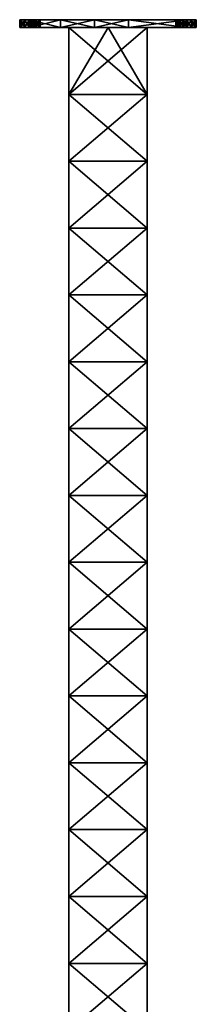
# Model space of a CAD drawing. Extents: x -90 to 358, y -2008 to 4.
# Tile 17 of 17: x -90 to 90, y -1002 to 4. Entities that reach past the tile are written whole.
import ezdxf

# ---------------------------------------------------------------- set-up
doc = ezdxf.new("R2010")
doc.units = 0
doc.header["$LTSCALE"] = 1.46784
for name, color, linetype in [('10', 7, 'CONTINUOUS'), ('11', 7, 'CONTINUOUS'), ('12', 7, 'CONTINUOUS'), ('13', 7, 'CONTINUOUS'), ('14', 7, 'CONTINUOUS'), ('15', 7, 'CONTINUOUS'), ('16', 7, 'CONTINUOUS'), ('17', 7, 'CONTINUOUS'), ('18', 7, 'CONTINUOUS'), ('19', 7, 'CONTINUOUS'), ('2', 7, 'CONTINUOUS'), ('20', 7, 'CONTINUOUS'), ('21', 7, 'CONTINUOUS'), ('22', 7, 'CONTINUOUS'), ('23', 7, 'CONTINUOUS'), ('24', 7, 'CONTINUOUS'), ('3', 7, 'CONTINUOUS'), ('4', 7, 'CONTINUOUS'), ('5', 7, 'CONTINUOUS'), ('6', 7, 'CONTINUOUS'), ('7', 7, 'CONTINUOUS'), ('8', 7, 'CONTINUOUS'), ('9', 7, 'CONTINUOUS')]:
    doc.layers.add(name, color=color, linetype=linetype)

msp = doc.modelspace()

# ---------------------------------------------------------------- linework, layer by layer
at = {"layer": '10', "linetype": 'CONTINUOUS'}
for points in [[(70.1, 4, -78.5), (69, 4, -75), (70.1, -4, -78.5), (70.1, 4, -78.5)], [(69, 4, -75), (69, -4, -75), (70.1, -4, -78.5), (69, 4, -75)], [(73.1, 4, -80.7), (70.1, 4, -78.5), (73.1, -4, -80.7), (73.1, 4, -80.7)], [(70.1, 4, -78.5), (70.1, -4, -78.5), (73.1, -4, -80.7), (70.1, 4, -78.5)], [(76.9, 4, -80.7), (73.1, 4, -80.7), (76.9, -4, -80.7), (76.9, 4, -80.7)], [(73.1, 4, -80.7), (73.1, -4, -80.7), (76.9, -4, -80.7), (73.1, 4, -80.7)], [(79.9, 4, -78.5), (76.9, 4, -80.7), (79.9, -4, -78.5), (79.9, 4, -78.5)], [(76.9, 4, -80.7), (76.9, -4, -80.7), (79.9, -4, -78.5), (76.9, 4, -80.7)], [(81, 4, -75), (79.9, 4, -78.5), (81, -4, -75), (81, 4, -75)], [(79.9, 4, -78.5), (79.9, -4, -78.5), (81, -4, -75), (79.9, 4, -78.5)]]:
    msp.add_3dface(points, dxfattribs=at)
at = {"layer": '11', "linetype": 'CONTINUOUS'}
for points in [[(-81, 4, -75), (-79.9, 4, -71.5), (-81, -4, -75), (-81, 4, -75)], [(-81, -4, -75), (-79.9, 4, -71.5), (-79.9, -4, -71.5), (-81, -4, -75)], [(-79.9, 4, -71.5), (-76.9, 4, -69.3), (-79.9, -4, -71.5), (-79.9, 4, -71.5)], [(-76.9, 4, -69.3), (-76.9, -4, -69.3), (-79.9, -4, -71.5), (-76.9, 4, -69.3)], [(-76.9, 4, -69.3), (-73.1, 4, -69.3), (-76.9, -4, -69.3), (-76.9, 4, -69.3)], [(-73.1, 4, -69.3), (-73.1, -4, -69.3), (-76.9, -4, -69.3), (-73.1, 4, -69.3)], [(-73.1, 4, -69.3), (-70.1, 4, -71.5), (-73.1, -4, -69.3), (-73.1, 4, -69.3)], [(-70.1, 4, -71.5), (-70.1, -4, -71.5), (-73.1, -4, -69.3), (-70.1, 4, -71.5)], [(-70.1, 4, -71.5), (-69, 4, -75), (-70.1, -4, -71.5), (-70.1, 4, -71.5)], [(-69, 4, -75), (-69, -4, -75), (-70.1, -4, -71.5), (-69, 4, -75)]]:
    msp.add_3dface(points, dxfattribs=at)
at = {"layer": '12', "linetype": 'CONTINUOUS'}
for points in [[(-79.9, 4, -78.5), (-81, 4, -75), (-79.9, -4, -78.5), (-79.9, 4, -78.5)], [(-81, 4, -75), (-81, -4, -75), (-79.9, -4, -78.5), (-81, 4, -75)], [(-76.9, 4, -80.7), (-79.9, 4, -78.5), (-76.9, -4, -80.7), (-76.9, 4, -80.7)], [(-79.9, 4, -78.5), (-79.9, -4, -78.5), (-76.9, -4, -80.7), (-79.9, 4, -78.5)], [(-73.1, 4, -80.7), (-76.9, 4, -80.7), (-73.1, -4, -80.7), (-73.1, 4, -80.7)], [(-76.9, 4, -80.7), (-76.9, -4, -80.7), (-73.1, -4, -80.7), (-76.9, 4, -80.7)], [(-70.1, 4, -78.5), (-73.1, 4, -80.7), (-70.1, -4, -78.5), (-70.1, 4, -78.5)], [(-73.1, 4, -80.7), (-73.1, -4, -80.7), (-70.1, -4, -78.5), (-73.1, 4, -80.7)], [(-69, 4, -75), (-70.1, 4, -78.5), (-69, -4, -75), (-69, 4, -75)], [(-70.1, 4, -78.5), (-70.1, -4, -78.5), (-69, -4, -75), (-70.1, 4, -78.5)]]:
    msp.add_3dface(points, dxfattribs=at)
at = {"layer": '13', "linetype": 'CONTINUOUS'}
for points in [[(69, 4, 75), (70.1, 4, 78.5), (69, -4, 75), (69, 4, 75)], [(69, -4, 75), (70.1, 4, 78.5), (70.1, -4, 78.5), (69, -4, 75)], [(70.1, 4, 78.5), (73.1, 4, 80.7), (70.1, -4, 78.5), (70.1, 4, 78.5)], [(73.1, 4, 80.7), (73.1, -4, 80.7), (70.1, -4, 78.5), (73.1, 4, 80.7)], [(73.1, 4, 80.7), (76.9, 4, 80.7), (73.1, -4, 80.7), (73.1, 4, 80.7)], [(76.9, 4, 80.7), (76.9, -4, 80.7), (73.1, -4, 80.7), (76.9, 4, 80.7)], [(76.9, 4, 80.7), (79.9, 4, 78.5), (76.9, -4, 80.7), (76.9, 4, 80.7)], [(79.9, 4, 78.5), (79.9, -4, 78.5), (76.9, -4, 80.7), (79.9, 4, 78.5)], [(79.9, 4, 78.5), (81, 4, 75), (79.9, -4, 78.5), (79.9, 4, 78.5)], [(81, 4, 75), (81, -4, 75), (79.9, -4, 78.5), (81, 4, 75)]]:
    msp.add_3dface(points, dxfattribs=at)
at = {"layer": '14', "linetype": 'CONTINUOUS'}
for points in [[(70.1, 4, 71.5), (69, 4, 75), (70.1, -4, 71.5), (70.1, 4, 71.5)], [(69, 4, 75), (69, -4, 75), (70.1, -4, 71.5), (69, 4, 75)], [(73.1, 4, 69.3), (70.1, 4, 71.5), (73.1, -4, 69.3), (73.1, 4, 69.3)], [(70.1, 4, 71.5), (70.1, -4, 71.5), (73.1, -4, 69.3), (70.1, 4, 71.5)], [(76.9, 4, 69.3), (73.1, 4, 69.3), (76.9, -4, 69.3), (76.9, 4, 69.3)], [(73.1, 4, 69.3), (73.1, -4, 69.3), (76.9, -4, 69.3), (73.1, 4, 69.3)], [(79.9, 4, 71.5), (76.9, 4, 69.3), (79.9, -4, 71.5), (79.9, 4, 71.5)], [(76.9, 4, 69.3), (76.9, -4, 69.3), (79.9, -4, 71.5), (76.9, 4, 69.3)], [(81, 4, 75), (79.9, 4, 71.5), (81, -4, 75), (81, 4, 75)], [(79.9, 4, 71.5), (79.9, -4, 71.5), (81, -4, 75), (79.9, 4, 71.5)]]:
    msp.add_3dface(points, dxfattribs=at)
at = {"layer": '15', "linetype": 'CONTINUOUS'}
for points in [[(-81, 4, 75), (-79.9, 4, 78.5), (-81, -4, 75), (-81, 4, 75)], [(-81, -4, 75), (-79.9, 4, 78.5), (-79.9, -4, 78.5), (-81, -4, 75)], [(-79.9, 4, 78.5), (-76.9, 4, 80.7), (-79.9, -4, 78.5), (-79.9, 4, 78.5)], [(-76.9, 4, 80.7), (-76.9, -4, 80.7), (-79.9, -4, 78.5), (-76.9, 4, 80.7)], [(-76.9, 4, 80.7), (-73.1, 4, 80.7), (-76.9, -4, 80.7), (-76.9, 4, 80.7)], [(-73.1, 4, 80.7), (-73.1, -4, 80.7), (-76.9, -4, 80.7), (-73.1, 4, 80.7)], [(-73.1, 4, 80.7), (-70.1, 4, 78.5), (-73.1, -4, 80.7), (-73.1, 4, 80.7)], [(-70.1, 4, 78.5), (-70.1, -4, 78.5), (-73.1, -4, 80.7), (-70.1, 4, 78.5)], [(-70.1, 4, 78.5), (-69, 4, 75), (-70.1, -4, 78.5), (-70.1, 4, 78.5)], [(-69, 4, 75), (-69, -4, 75), (-70.1, -4, 78.5), (-69, 4, 75)]]:
    msp.add_3dface(points, dxfattribs=at)
at = {"layer": '16', "linetype": 'CONTINUOUS'}
for points in [[(-79.9, 4, 71.5), (-81, 4, 75), (-79.9, -4, 71.5), (-79.9, 4, 71.5)], [(-81, 4, 75), (-81, -4, 75), (-79.9, -4, 71.5), (-81, 4, 75)], [(-76.9, 4, 69.3), (-79.9, 4, 71.5), (-76.9, -4, 69.3), (-76.9, 4, 69.3)], [(-79.9, 4, 71.5), (-79.9, -4, 71.5), (-76.9, -4, 69.3), (-79.9, 4, 71.5)], [(-73.1, 4, 69.3), (-76.9, 4, 69.3), (-73.1, -4, 69.3), (-73.1, 4, 69.3)], [(-76.9, 4, 69.3), (-76.9, -4, 69.3), (-73.1, -4, 69.3), (-76.9, 4, 69.3)], [(-70.1, 4, 71.5), (-73.1, 4, 69.3), (-70.1, -4, 71.5), (-70.1, 4, 71.5)], [(-73.1, 4, 69.3), (-73.1, -4, 69.3), (-70.1, -4, 71.5), (-73.1, 4, 69.3)], [(-69, 4, 75), (-70.1, 4, 71.5), (-69, -4, 75), (-69, 4, 75)], [(-70.1, 4, 71.5), (-70.1, -4, 71.5), (-69, -4, 75), (-70.1, 4, 71.5)]]:
    msp.add_3dface(points, dxfattribs=at)
at = {"layer": '17', "linetype": 'CONTINUOUS'}
for points in [[(-48.5, 4, 90), (-80, 4, 90), (-48.5, -4, 90), (-48.5, 4, 90)], [(-80, 4, 90), (-80, -4, 90), (-48.5, -4, 90), (-80, 4, 90)], [(-13.9, 4, 90), (-48.5, 4, 90), (-13.9, -4, 90), (-13.9, 4, 90)], [(-48.5, 4, 90), (-48.5, -4, 90), (-13.9, -4, 90), (-48.5, 4, 90)], [(20.8, 4, 90), (-13.9, 4, 90), (20.8, -4, 90), (20.8, 4, 90)], [(20.8, -4, 90), (-13.9, 4, 90), (-13.9, -4, 90), (20.8, -4, 90)], [(80, 4, 90), (20.8, 4, 90), (80, -4, 90), (80, 4, 90)], [(20.8, 4, 90), (20.8, -4, 90), (80, -4, 90), (20.8, 4, 90)]]:
    msp.add_3dface(points, dxfattribs=at)
at = {"layer": '18', "linetype": 'CONTINUOUS'}
for points in [[(-90, 4, 80), (-90, 4, 26.7), (-90, -4, 80), (-90, 4, 80)], [(-90, 4, 26.7), (-90, 4, -26.7), (-90, -4, 26.7), (-90, 4, 26.7)], [(-90, 4, 26.7), (-90, -4, 26.7), (-90, -4, 80), (-90, 4, 26.7)], [(-90, 4, -26.7), (-90, 4, -80), (-90, -4, -26.7), (-90, 4, -26.7)], [(-90, 4, -26.7), (-90, -4, -26.7), (-90, -4, 26.7), (-90, 4, -26.7)], [(-90, 4, -80), (-90, -4, -80), (-90, -4, -26.7), (-90, 4, -80)]]:
    msp.add_3dface(points, dxfattribs=at)
at = {"layer": '19', "linetype": 'CONTINUOUS'}
for points in [[(-80, 4, -90), (-48.5, 4, -90), (-80, -4, -90), (-80, 4, -90)], [(-80, -4, -90), (-48.5, 4, -90), (-48.5, -4, -90), (-80, -4, -90)], [(-48.5, 4, -90), (-13.9, 4, -90), (-48.5, -4, -90), (-48.5, 4, -90)], [(-48.5, -4, -90), (-13.9, 4, -90), (-13.9, -4, -90), (-48.5, -4, -90)], [(-13.9, 4, -90), (20.8, 4, -90), (-13.9, -4, -90), (-13.9, 4, -90)], [(20.8, 4, -90), (20.8, -4, -90), (-13.9, -4, -90), (20.8, 4, -90)], [(20.8, 4, -90), (80, 4, -90), (20.8, -4, -90), (20.8, 4, -90)], [(80, 4, -90), (80, -4, -90), (20.8, -4, -90), (80, 4, -90)]]:
    msp.add_3dface(points, dxfattribs=at)
at = {"layer": '2', "linetype": 'CONTINUOUS'}
for points in [[(-40, -4, -20), (-40, -4, 20), (0, -4, 20), (-40, -4, -20)], [(0, -4, -20), (-40, -4, -20), (0, -4, 20), (0, -4, -20)], [(40, -4, -20), (0, -4, -20), (40, -4, 20), (40, -4, -20)], [(40, -4, 20), (0, -4, -20), (0, -4, 20), (40, -4, 20)]]:
    msp.add_3dface(points, dxfattribs=at)
at = {"layer": '20', "linetype": 'CONTINUOUS'}
for points in [[(90, 4, -80), (90, 4, -26.7), (90, -4, -80), (90, 4, -80)], [(90, 4, -26.7), (90, 4, 26.7), (90, -4, -26.7), (90, 4, -26.7)], [(90, 4, -26.7), (90, -4, -26.7), (90, -4, -80), (90, 4, -26.7)], [(90, 4, 26.7), (90, 4, 80), (90, -4, 26.7), (90, 4, 26.7)], [(90, 4, 26.7), (90, -4, 26.7), (90, -4, -26.7), (90, 4, 26.7)], [(90, 4, 80), (90, -4, 80), (90, -4, 26.7), (90, 4, 80)]]:
    msp.add_3dface(points, dxfattribs=at)
at = {"layer": '21', "linetype": 'CONTINUOUS'}
for points in [[(80, 4, -90), (85, 4, -88.7), (80, -4, -90), (80, 4, -90)], [(80, -4, -90), (85, 4, -88.7), (85, -4, -88.7), (80, -4, -90)], [(85, 4, -88.7), (88.7, 4, -85), (85, -4, -88.7), (85, 4, -88.7)], [(88.7, 4, -85), (88.7, -4, -85), (85, -4, -88.7), (88.7, 4, -85)], [(88.7, 4, -85), (90, 4, -80), (88.7, -4, -85), (88.7, 4, -85)], [(90, 4, -80), (90, -4, -80), (88.7, -4, -85), (90, 4, -80)]]:
    msp.add_3dface(points, dxfattribs=at)
at = {"layer": '22', "linetype": 'CONTINUOUS'}
for points in [[(-90, 4, -80), (-88.7, 4, -85), (-90, -4, -80), (-90, 4, -80)], [(-88.7, 4, -85), (-88.7, -4, -85), (-90, -4, -80), (-88.7, 4, -85)], [(-88.7, 4, -85), (-85, 4, -88.7), (-88.7, -4, -85), (-88.7, 4, -85)], [(-85, 4, -88.7), (-85, -4, -88.7), (-88.7, -4, -85), (-85, 4, -88.7)], [(-85, 4, -88.7), (-80, 4, -90), (-85, -4, -88.7), (-85, 4, -88.7)], [(-80, 4, -90), (-80, -4, -90), (-85, -4, -88.7), (-80, 4, -90)]]:
    msp.add_3dface(points, dxfattribs=at)
at = {"layer": '23', "linetype": 'CONTINUOUS'}
for points in [[(85, 4, 88.7), (80, 4, 90), (85, -4, 88.7), (85, 4, 88.7)], [(80, 4, 90), (80, -4, 90), (85, -4, 88.7), (80, 4, 90)], [(88.7, 4, 85), (85, 4, 88.7), (88.7, -4, 85), (88.7, 4, 85)], [(85, 4, 88.7), (85, -4, 88.7), (88.7, -4, 85), (85, 4, 88.7)], [(90, 4, 80), (88.7, 4, 85), (90, -4, 80), (90, 4, 80)], [(88.7, 4, 85), (88.7, -4, 85), (90, -4, 80), (88.7, 4, 85)]]:
    msp.add_3dface(points, dxfattribs=at)
at = {"layer": '24', "linetype": 'CONTINUOUS'}
for points in [[(-88.7, 4, 85), (-90, 4, 80), (-88.7, -4, 85), (-88.7, 4, 85)], [(-90, 4, 80), (-90, -4, 80), (-88.7, -4, 85), (-90, 4, 80)], [(-85, 4, 88.7), (-88.7, 4, 85), (-85, -4, 88.7), (-85, 4, 88.7)], [(-88.7, 4, 85), (-88.7, -4, 85), (-85, -4, 88.7), (-88.7, 4, 85)], [(-80, 4, 90), (-85, 4, 88.7), (-80, -4, 90), (-80, 4, 90)], [(-85, 4, 88.7), (-85, -4, 88.7), (-80, -4, 90), (-85, 4, 88.7)]]:
    msp.add_3dface(points, dxfattribs=at)
at = {"layer": '3', "linetype": 'CONTINUOUS'}
for points in [[(-40, -4, 20), (-40, -4, -20), (-40, -72.3, -20), (-40, -4, 20)], [(-40, -4, 20), (-40, -72.3, -20), (-40, -72.3, 20), (-40, -4, 20)], [(-40, -72.3, -20), (-40, -140.6, -20), (-40, -72.3, 20), (-40, -72.3, -20)], [(-40, -72.3, 20), (-40, -140.6, -20), (-40, -140.6, 20), (-40, -72.3, 20)], [(-40, -140.6, -20), (-40, -208.8, -20), (-40, -140.6, 20), (-40, -140.6, -20)], [(-40, -140.6, 20), (-40, -208.8, -20), (-40, -208.8, 20), (-40, -140.6, 20)], [(-40, -208.8, -20), (-40, -277.1, -20), (-40, -208.8, 20), (-40, -208.8, -20)], [(-40, -208.8, 20), (-40, -277.1, -20), (-40, -277.1, 20), (-40, -208.8, 20)], [(-40, -277.1, -20), (-40, -345.4, -20), (-40, -277.1, 20), (-40, -277.1, -20)], [(-40, -277.1, 20), (-40, -345.4, -20), (-40, -345.4, 20), (-40, -277.1, 20)], [(-40, -345.4, -20), (-40, -413.7, -20), (-40, -345.4, 20), (-40, -345.4, -20)], [(-40, -345.4, 20), (-40, -413.7, -20), (-40, -413.7, 20), (-40, -345.4, 20)], [(-40, -413.7, -20), (-40, -481.9, -20), (-40, -413.7, 20), (-40, -413.7, -20)], [(-40, -413.7, 20), (-40, -481.9, -20), (-40, -481.9, 20), (-40, -413.7, 20)], [(-40, -481.9, -20), (-40, -550.2, -20), (-40, -481.9, 20), (-40, -481.9, -20)], [(-40, -481.9, 20), (-40, -550.2, -20), (-40, -550.2, 20), (-40, -481.9, 20)], [(-40, -550.2, -20), (-40, -618.5, -20), (-40, -550.2, 20), (-40, -550.2, -20)], [(-40, -550.2, 20), (-40, -618.5, -20), (-40, -618.5, 20), (-40, -550.2, 20)], [(-40, -618.5, -20), (-40, -686.8, -20), (-40, -618.5, 20), (-40, -618.5, -20)], [(-40, -618.5, 20), (-40, -686.8, -20), (-40, -686.8, 20), (-40, -618.5, 20)], [(-40, -686.8, -20), (-40, -755, -20), (-40, -686.8, 20), (-40, -686.8, -20)], [(-40, -686.8, 20), (-40, -755, -20), (-40, -755, 20), (-40, -686.8, 20)], [(-40, -755, -20), (-40, -823.3, -20), (-40, -755, 20), (-40, -755, -20)], [(-40, -755, 20), (-40, -823.3, -20), (-40, -823.3, 20), (-40, -755, 20)], [(-40, -823.3, -20), (-40, -891.6, -20), (-40, -823.3, 20), (-40, -823.3, -20)], [(-40, -823.3, 20), (-40, -891.6, -20), (-40, -891.6, 20), (-40, -823.3, 20)], [(-40, -891.6, -20), (-40, -959.9, -20), (-40, -891.6, 20), (-40, -891.6, -20)], [(-40, -891.6, 20), (-40, -959.9, -20), (-40, -959.9, 20), (-40, -891.6, 20)], [(-40, -959.9, -20), (-40, -1028.1, -20), (-40, -959.9, 20), (-40, -959.9, -20)], [(-40, -959.9, 20), (-40, -1028.1, -20), (-40, -1028.1, 20), (-40, -959.9, 20)]]:
    msp.add_3dface(points, dxfattribs=at)
at = {"layer": '4', "linetype": 'CONTINUOUS'}
for points in [[(-40, -4, -20), (0, -4, -20), (40, -72.3, -20), (-40, -4, -20)], [(-40, -72.3, -20), (-40, -4, -20), (40, -72.3, -20), (-40, -72.3, -20)], [(0, -4, -20), (40, -4, -20), (40, -72.3, -20), (0, -4, -20)], [(-40, -140.6, -20), (-40, -72.3, -20), (40, -140.6, -20), (-40, -140.6, -20)], [(40, -140.6, -20), (-40, -72.3, -20), (40, -72.3, -20), (40, -140.6, -20)], [(-40, -208.8, -20), (-40, -140.6, -20), (40, -208.8, -20), (-40, -208.8, -20)], [(40, -208.8, -20), (-40, -140.6, -20), (40, -140.6, -20), (40, -208.8, -20)], [(-40, -277.1, -20), (-40, -208.8, -20), (40, -277.1, -20), (-40, -277.1, -20)], [(40, -277.1, -20), (-40, -208.8, -20), (40, -208.8, -20), (40, -277.1, -20)], [(-40, -345.4, -20), (-40, -277.1, -20), (40, -345.4, -20), (-40, -345.4, -20)], [(40, -345.4, -20), (-40, -277.1, -20), (40, -277.1, -20), (40, -345.4, -20)], [(-40, -413.7, -20), (-40, -345.4, -20), (40, -413.7, -20), (-40, -413.7, -20)], [(40, -413.7, -20), (-40, -345.4, -20), (40, -345.4, -20), (40, -413.7, -20)], [(-40, -481.9, -20), (-40, -413.7, -20), (40, -481.9, -20), (-40, -481.9, -20)], [(40, -481.9, -20), (-40, -413.7, -20), (40, -413.7, -20), (40, -481.9, -20)], [(-40, -550.2, -20), (-40, -481.9, -20), (40, -550.2, -20), (-40, -550.2, -20)], [(40, -550.2, -20), (-40, -481.9, -20), (40, -481.9, -20), (40, -550.2, -20)], [(-40, -618.5, -20), (-40, -550.2, -20), (40, -618.5, -20), (-40, -618.5, -20)], [(40, -618.5, -20), (-40, -550.2, -20), (40, -550.2, -20), (40, -618.5, -20)], [(-40, -686.8, -20), (-40, -618.5, -20), (40, -686.8, -20), (-40, -686.8, -20)], [(40, -686.8, -20), (-40, -618.5, -20), (40, -618.5, -20), (40, -686.8, -20)], [(-40, -755, -20), (-40, -686.8, -20), (40, -755, -20), (-40, -755, -20)], [(40, -755, -20), (-40, -686.8, -20), (40, -686.8, -20), (40, -755, -20)], [(-40, -823.3, -20), (-40, -755, -20), (40, -823.3, -20), (-40, -823.3, -20)], [(40, -823.3, -20), (-40, -755, -20), (40, -755, -20), (40, -823.3, -20)], [(-40, -891.6, -20), (-40, -823.3, -20), (40, -891.6, -20), (-40, -891.6, -20)], [(40, -891.6, -20), (-40, -823.3, -20), (40, -823.3, -20), (40, -891.6, -20)], [(-40, -959.9, -20), (-40, -891.6, -20), (40, -959.9, -20), (-40, -959.9, -20)], [(40, -959.9, -20), (-40, -891.6, -20), (40, -891.6, -20), (40, -959.9, -20)], [(-40, -1028.1, -20), (-40, -959.9, -20), (40, -1028.1, -20), (-40, -1028.1, -20)], [(40, -1028.1, -20), (-40, -959.9, -20), (40, -959.9, -20), (40, -1028.1, -20)]]:
    msp.add_3dface(points, dxfattribs=at)
at = {"layer": '5', "linetype": 'CONTINUOUS'}
for points in [[(40, -4, -20), (40, -4, 20), (40, -72.3, 20), (40, -4, -20)], [(40, -72.3, -20), (40, -4, -20), (40, -72.3, 20), (40, -72.3, -20)], [(40, -140.6, -20), (40, -72.3, -20), (40, -140.6, 20), (40, -140.6, -20)], [(40, -140.6, 20), (40, -72.3, -20), (40, -72.3, 20), (40, -140.6, 20)], [(40, -208.8, -20), (40, -140.6, -20), (40, -208.8, 20), (40, -208.8, -20)], [(40, -208.8, 20), (40, -140.6, -20), (40, -140.6, 20), (40, -208.8, 20)], [(40, -277.1, -20), (40, -208.8, -20), (40, -277.1, 20), (40, -277.1, -20)], [(40, -277.1, 20), (40, -208.8, -20), (40, -208.8, 20), (40, -277.1, 20)], [(40, -345.4, -20), (40, -277.1, -20), (40, -345.4, 20), (40, -345.4, -20)], [(40, -345.4, 20), (40, -277.1, -20), (40, -277.1, 20), (40, -345.4, 20)], [(40, -413.7, -20), (40, -345.4, -20), (40, -413.7, 20), (40, -413.7, -20)], [(40, -413.7, 20), (40, -345.4, -20), (40, -345.4, 20), (40, -413.7, 20)], [(40, -481.9, -20), (40, -413.7, -20), (40, -481.9, 20), (40, -481.9, -20)], [(40, -481.9, 20), (40, -413.7, -20), (40, -413.7, 20), (40, -481.9, 20)], [(40, -550.2, -20), (40, -481.9, -20), (40, -550.2, 20), (40, -550.2, -20)], [(40, -550.2, 20), (40, -481.9, -20), (40, -481.9, 20), (40, -550.2, 20)], [(40, -618.5, -20), (40, -550.2, -20), (40, -618.5, 20), (40, -618.5, -20)], [(40, -618.5, 20), (40, -550.2, -20), (40, -550.2, 20), (40, -618.5, 20)], [(40, -686.8, -20), (40, -618.5, -20), (40, -686.8, 20), (40, -686.8, -20)], [(40, -686.8, 20), (40, -618.5, -20), (40, -618.5, 20), (40, -686.8, 20)], [(40, -755, -20), (40, -686.8, -20), (40, -755, 20), (40, -755, -20)], [(40, -755, 20), (40, -686.8, -20), (40, -686.8, 20), (40, -755, 20)], [(40, -823.3, -20), (40, -755, -20), (40, -823.3, 20), (40, -823.3, -20)], [(40, -823.3, 20), (40, -755, -20), (40, -755, 20), (40, -823.3, 20)], [(40, -891.6, -20), (40, -823.3, -20), (40, -891.6, 20), (40, -891.6, -20)], [(40, -891.6, 20), (40, -823.3, -20), (40, -823.3, 20), (40, -891.6, 20)], [(40, -959.9, -20), (40, -891.6, -20), (40, -959.9, 20), (40, -959.9, -20)], [(40, -959.9, 20), (40, -891.6, -20), (40, -891.6, 20), (40, -959.9, 20)], [(40, -1028.1, -20), (40, -959.9, -20), (40, -1028.1, 20), (40, -1028.1, -20)], [(40, -1028.1, 20), (40, -959.9, -20), (40, -959.9, 20), (40, -1028.1, 20)]]:
    msp.add_3dface(points, dxfattribs=at)
at = {"layer": '6', "linetype": 'CONTINUOUS'}
for points in [[(0, -4, 20), (-40, -4, 20), (-40, -72.3, 20), (0, -4, 20)], [(40, -4, 20), (0, -4, 20), (-40, -72.3, 20), (40, -4, 20)], [(40, -4, 20), (-40, -72.3, 20), (40, -72.3, 20), (40, -4, 20)], [(-40, -72.3, 20), (-40, -140.6, 20), (40, -72.3, 20), (-40, -72.3, 20)], [(-40, -140.6, 20), (40, -140.6, 20), (40, -72.3, 20), (-40, -140.6, 20)], [(-40, -140.6, 20), (-40, -208.8, 20), (40, -140.6, 20), (-40, -140.6, 20)], [(-40, -208.8, 20), (40, -208.8, 20), (40, -140.6, 20), (-40, -208.8, 20)], [(-40, -208.8, 20), (-40, -277.1, 20), (40, -208.8, 20), (-40, -208.8, 20)], [(-40, -277.1, 20), (40, -277.1, 20), (40, -208.8, 20), (-40, -277.1, 20)], [(-40, -277.1, 20), (-40, -345.4, 20), (40, -277.1, 20), (-40, -277.1, 20)], [(-40, -345.4, 20), (40, -345.4, 20), (40, -277.1, 20), (-40, -345.4, 20)], [(-40, -345.4, 20), (-40, -413.7, 20), (40, -345.4, 20), (-40, -345.4, 20)], [(-40, -413.7, 20), (40, -413.7, 20), (40, -345.4, 20), (-40, -413.7, 20)], [(-40, -413.7, 20), (-40, -481.9, 20), (40, -413.7, 20), (-40, -413.7, 20)], [(-40, -481.9, 20), (40, -481.9, 20), (40, -413.7, 20), (-40, -481.9, 20)], [(-40, -481.9, 20), (-40, -550.2, 20), (40, -481.9, 20), (-40, -481.9, 20)], [(-40, -550.2, 20), (40, -550.2, 20), (40, -481.9, 20), (-40, -550.2, 20)], [(-40, -550.2, 20), (-40, -618.5, 20), (40, -550.2, 20), (-40, -550.2, 20)], [(-40, -618.5, 20), (40, -618.5, 20), (40, -550.2, 20), (-40, -618.5, 20)], [(-40, -618.5, 20), (-40, -686.8, 20), (40, -618.5, 20), (-40, -618.5, 20)], [(-40, -686.8, 20), (40, -686.8, 20), (40, -618.5, 20), (-40, -686.8, 20)], [(-40, -686.8, 20), (-40, -755, 20), (40, -686.8, 20), (-40, -686.8, 20)], [(-40, -755, 20), (40, -755, 20), (40, -686.8, 20), (-40, -755, 20)], [(-40, -755, 20), (-40, -823.3, 20), (40, -755, 20), (-40, -755, 20)], [(-40, -823.3, 20), (40, -823.3, 20), (40, -755, 20), (-40, -823.3, 20)], [(-40, -823.3, 20), (-40, -891.6, 20), (40, -823.3, 20), (-40, -823.3, 20)], [(-40, -891.6, 20), (40, -891.6, 20), (40, -823.3, 20), (-40, -891.6, 20)], [(-40, -891.6, 20), (-40, -959.9, 20), (40, -891.6, 20), (-40, -891.6, 20)], [(-40, -959.9, 20), (40, -959.9, 20), (40, -891.6, 20), (-40, -959.9, 20)], [(-40, -959.9, 20), (-40, -1028.1, 20), (40, -959.9, 20), (-40, -959.9, 20)], [(-40, -1028.1, 20), (40, -1028.1, 20), (40, -959.9, 20), (-40, -1028.1, 20)]]:
    msp.add_3dface(points, dxfattribs=at)
at = {"layer": '7', "linetype": 'CONTINUOUS'}
for points in [[(-79.9, 4, -71.5), (-81, 4, -75), (-90, 4, -26.7), (-79.9, 4, -71.5)], [(-81, 4, -75), (-79.9, 4, -78.5), (-90, 4, -80), (-81, 4, -75)], [(-90, 4, -26.7), (-81, 4, -75), (-90, 4, -80), (-90, 4, -26.7)], [(-76.9, 4, -69.3), (-79.9, 4, -71.5), (-90, 4, -26.7), (-76.9, 4, -69.3)], [(-73.1, 4, -69.3), (-76.9, 4, -69.3), (-90, 4, -26.7), (-73.1, 4, -69.3)], [(-48.5, 4, -30), (-73.1, 4, -69.3), (-90, 4, -26.7), (-48.5, 4, -30)], [(-79.9, 4, -78.5), (-76.9, 4, -80.7), (-90, 4, -80), (-79.9, 4, -78.5)], [(-90, 4, -80), (-76.9, 4, -80.7), (-88.7, 4, -85), (-90, 4, -80)], [(-79.9, 4, 78.5), (-81, 4, 75), (-90, 4, 80), (-79.9, 4, 78.5)], [(-81, 4, 75), (-79.9, 4, 71.5), (-90, 4, 80), (-81, 4, 75)], [(-76.9, 4, 80.7), (-79.9, 4, 78.5), (-90, 4, 80), (-76.9, 4, 80.7)], [(-88.7, 4, 85), (-76.9, 4, 80.7), (-90, 4, 80), (-88.7, 4, 85)], [(-79.9, 4, 71.5), (-48.5, 4, 30), (-90, 4, 80), (-79.9, 4, 71.5)], [(-48.5, 4, 30), (-48.5, 4, -30), (-90, 4, 26.7), (-48.5, 4, 30)], [(-90, 4, 80), (-48.5, 4, 30), (-90, 4, 26.7), (-90, 4, 80)], [(-90, 4, 26.7), (-48.5, 4, -30), (-90, 4, -26.7), (-90, 4, 26.7)], [(-76.9, 4, -80.7), (-48.5, 4, -90), (-88.7, 4, -85), (-76.9, 4, -80.7)], [(-73.1, 4, 80.7), (-76.9, 4, 80.7), (-88.7, 4, 85), (-73.1, 4, 80.7)], [(-85, 4, 88.7), (-73.1, 4, 80.7), (-88.7, 4, 85), (-85, 4, 88.7)], [(-88.7, 4, -85), (-48.5, 4, -90), (-85, 4, -88.7), (-88.7, 4, -85)], [(-80, 4, 90), (-73.1, 4, 80.7), (-85, 4, 88.7), (-80, 4, 90)], [(-85, 4, -88.7), (-48.5, 4, -90), (-80, 4, -90), (-85, 4, -88.7)], [(-70.1, 4, 78.5), (-73.1, 4, 80.7), (-80, 4, 90), (-70.1, 4, 78.5)], [(-48.5, 4, 90), (-70.1, 4, 78.5), (-80, 4, 90), (-48.5, 4, 90)], [(-79.9, 4, 71.5), (-76.9, 4, 69.3), (-48.5, 4, 30), (-79.9, 4, 71.5)], [(-76.9, 4, -80.7), (-73.1, 4, -80.7), (-48.5, 4, -90), (-76.9, 4, -80.7)], [(-76.9, 4, 69.3), (-73.1, 4, 69.3), (-48.5, 4, 30), (-76.9, 4, 69.3)], [(-70.1, 4, -71.5), (-73.1, 4, -69.3), (-48.5, 4, -30), (-70.1, 4, -71.5)], [(-73.1, 4, -80.7), (-70.1, 4, -78.5), (-48.5, 4, -90), (-73.1, 4, -80.7)], [(-73.1, 4, 69.3), (-70.1, 4, 71.5), (-48.5, 4, 30), (-73.1, 4, 69.3)], [(-69, 4, -75), (-70.1, 4, -71.5), (-48.5, 4, -90), (-69, 4, -75)], [(-70.1, 4, -71.5), (-48.5, 4, -30), (-48.5, 4, -90), (-70.1, 4, -71.5)], [(-70.1, 4, -78.5), (-69, 4, -75), (-48.5, 4, -90), (-70.1, 4, -78.5)], [(-69, 4, 75), (-70.1, 4, 78.5), (-48.5, 4, 30), (-69, 4, 75)], [(-70.1, 4, 78.5), (-48.5, 4, 90), (-48.5, 4, 30), (-70.1, 4, 78.5)], [(-70.1, 4, 71.5), (-69, 4, 75), (-48.5, 4, 30), (-70.1, 4, 71.5)], [(20.8, 4, 30), (20.8, 4, -30), (-48.5, 4, 30), (20.8, 4, 30)], [(-13.9, 4, 90), (20.8, 4, 30), (-48.5, 4, 90), (-13.9, 4, 90)], [(-48.5, 4, 90), (20.8, 4, 30), (-48.5, 4, 30), (-48.5, 4, 90)], [(20.8, 4, -30), (20.8, 4, -90), (-48.5, 4, -30), (20.8, 4, -30)], [(-48.5, 4, 30), (20.8, 4, -30), (-48.5, 4, -30), (-48.5, 4, 30)], [(-48.5, 4, -30), (20.8, 4, -90), (-13.9, 4, -90), (-48.5, 4, -30)], [(-48.5, 4, -90), (-48.5, 4, -30), (-13.9, 4, -90), (-48.5, 4, -90)], [(20.8, 4, 90), (20.8, 4, 30), (-13.9, 4, 90), (20.8, 4, 90)], [(70.1, 4, -71.5), (69, 4, -75), (20.8, 4, -30), (70.1, 4, -71.5)], [(69, 4, -75), (70.1, 4, -78.5), (20.8, 4, -30), (69, 4, -75)], [(73.1, 4, -69.3), (70.1, 4, -71.5), (20.8, 4, -30), (73.1, 4, -69.3)], [(76.9, 4, -69.3), (73.1, 4, -69.3), (20.8, 4, -30), (76.9, 4, -69.3)], [(90, 4, -26.7), (76.9, 4, -69.3), (20.8, 4, -30), (90, 4, -26.7)], [(20.8, 4, -30), (70.1, 4, -78.5), (80, 4, -90), (20.8, 4, -30)], [(70.1, 4, 78.5), (69, 4, 75), (20.8, 4, 90), (70.1, 4, 78.5)], [(69, 4, 75), (70.1, 4, 71.5), (20.8, 4, 90), (69, 4, 75)], [(73.1, 4, 80.7), (70.1, 4, 78.5), (20.8, 4, 90), (73.1, 4, 80.7)], [(76.9, 4, 80.7), (73.1, 4, 80.7), (20.8, 4, 90), (76.9, 4, 80.7)], [(88.7, 4, 85), (76.9, 4, 80.7), (20.8, 4, 90), (88.7, 4, 85)], [(70.1, 4, 71.5), (73.1, 4, 69.3), (20.8, 4, 90), (70.1, 4, 71.5)], [(73.1, 4, 69.3), (90, 4, 26.7), (20.8, 4, 30), (73.1, 4, 69.3)], [(20.8, 4, 90), (73.1, 4, 69.3), (20.8, 4, 30), (20.8, 4, 90)], [(90, 4, 26.7), (90, 4, -26.7), (20.8, 4, 30), (90, 4, 26.7)], [(20.8, 4, 30), (90, 4, -26.7), (20.8, 4, -30), (20.8, 4, 30)], [(85, 4, 88.7), (88.7, 4, 85), (20.8, 4, 90), (85, 4, 88.7)], [(80, 4, 90), (85, 4, 88.7), (20.8, 4, 90), (80, 4, 90)], [(20.8, 4, -90), (20.8, 4, -30), (80, 4, -90), (20.8, 4, -90)], [(70.1, 4, -78.5), (73.1, 4, -80.7), (80, 4, -90), (70.1, 4, -78.5)], [(73.1, 4, -80.7), (76.9, 4, -80.7), (88.7, 4, -85), (73.1, 4, -80.7)], [(80, 4, -90), (73.1, 4, -80.7), (85, 4, -88.7), (80, 4, -90)], [(85, 4, -88.7), (73.1, 4, -80.7), (88.7, 4, -85), (85, 4, -88.7)], [(73.1, 4, 69.3), (76.9, 4, 69.3), (90, 4, 26.7), (73.1, 4, 69.3)], [(79.9, 4, -71.5), (76.9, 4, -69.3), (90, 4, -26.7), (79.9, 4, -71.5)], [(76.9, 4, -80.7), (79.9, 4, -78.5), (90, 4, -80), (76.9, 4, -80.7)], [(76.9, 4, -80.7), (90, 4, -80), (88.7, 4, -85), (76.9, 4, -80.7)], [(79.9, 4, 78.5), (76.9, 4, 80.7), (90, 4, 80), (79.9, 4, 78.5)], [(90, 4, 80), (76.9, 4, 80.7), (88.7, 4, 85), (90, 4, 80)], [(76.9, 4, 69.3), (79.9, 4, 71.5), (90, 4, 26.7), (76.9, 4, 69.3)], [(81, 4, -75), (79.9, 4, -71.5), (90, 4, -80), (81, 4, -75)], [(90, 4, -80), (79.9, 4, -71.5), (90, 4, -26.7), (90, 4, -80)], [(79.9, 4, -78.5), (81, 4, -75), (90, 4, -80), (79.9, 4, -78.5)], [(81, 4, 75), (79.9, 4, 78.5), (90, 4, 80), (81, 4, 75)], [(79.9, 4, 71.5), (81, 4, 75), (90, 4, 26.7), (79.9, 4, 71.5)], [(90, 4, 26.7), (81, 4, 75), (90, 4, 80), (90, 4, 26.7)]]:
    msp.add_3dface(points, dxfattribs=at)
at = {"layer": '8', "linetype": 'CONTINUOUS'}
for points in [[(-79.9, -4, -78.5), (-81, -4, -75), (-90, -4, -80), (-79.9, -4, -78.5)], [(-81, -4, -75), (-79.9, -4, -71.5), (-90, -4, -80), (-81, -4, -75)], [(-76.9, -4, -80.7), (-79.9, -4, -78.5), (-90, -4, -80), (-76.9, -4, -80.7)], [(-88.7, -4, -85), (-76.9, -4, -80.7), (-90, -4, -80), (-88.7, -4, -85)], [(-90, -4, -80), (-79.9, -4, -71.5), (-48.5, -4, -30), (-90, -4, -80)], [(-79.9, -4, 71.5), (-81, -4, 75), (-90, -4, 26.7), (-79.9, -4, 71.5)], [(-81, -4, 75), (-79.9, -4, 78.5), (-90, -4, 80), (-81, -4, 75)], [(-90, -4, 26.7), (-81, -4, 75), (-90, -4, 80), (-90, -4, 26.7)], [(-76.9, -4, 69.3), (-79.9, -4, 71.5), (-90, -4, 26.7), (-76.9, -4, 69.3)], [(-73.1, -4, 69.3), (-76.9, -4, 69.3), (-90, -4, 26.7), (-73.1, -4, 69.3)], [(-73.1, -4, 69.3), (-90, -4, 26.7), (-48.5, -4, 30), (-73.1, -4, 69.3)], [(-79.9, -4, 78.5), (-76.9, -4, 80.7), (-90, -4, 80), (-79.9, -4, 78.5)], [(-90, -4, 80), (-76.9, -4, 80.7), (-88.7, -4, 85), (-90, -4, 80)], [(-90, -4, -26.7), (-90, -4, -80), (-48.5, -4, -30), (-90, -4, -26.7)], [(-90, -4, 26.7), (-90, -4, -26.7), (-48.5, -4, 30), (-90, -4, 26.7)], [(-48.5, -4, 30), (-90, -4, -26.7), (-48.5, -4, -30), (-48.5, -4, 30)], [(-73.1, -4, -80.7), (-76.9, -4, -80.7), (-88.7, -4, -85), (-73.1, -4, -80.7)], [(-85, -4, -88.7), (-73.1, -4, -80.7), (-88.7, -4, -85), (-85, -4, -88.7)], [(-88.7, -4, 85), (-76.9, -4, 80.7), (-48.5, -4, 90), (-88.7, -4, 85)], [(-85, -4, 88.7), (-88.7, -4, 85), (-48.5, -4, 90), (-85, -4, 88.7)], [(-80, -4, -90), (-73.1, -4, -80.7), (-85, -4, -88.7), (-80, -4, -90)], [(-80, -4, 90), (-85, -4, 88.7), (-48.5, -4, 90), (-80, -4, 90)], [(-70.1, -4, -78.5), (-73.1, -4, -80.7), (-80, -4, -90), (-70.1, -4, -78.5)], [(-70.1, -4, -78.5), (-80, -4, -90), (-48.5, -4, -90), (-70.1, -4, -78.5)], [(-79.9, -4, -71.5), (-76.9, -4, -69.3), (-48.5, -4, -30), (-79.9, -4, -71.5)], [(-76.9, -4, -69.3), (-73.1, -4, -69.3), (-48.5, -4, -30), (-76.9, -4, -69.3)], [(-76.9, -4, 80.7), (-73.1, -4, 80.7), (-48.5, -4, 90), (-76.9, -4, 80.7)], [(-73.1, -4, -69.3), (-70.1, -4, -71.5), (-48.5, -4, -30), (-73.1, -4, -69.3)], [(-70.1, -4, 71.5), (-73.1, -4, 69.3), (-48.5, -4, 30), (-70.1, -4, 71.5)], [(-73.1, -4, 80.7), (-70.1, -4, 78.5), (-48.5, -4, 90), (-73.1, -4, 80.7)], [(-69, -4, -75), (-70.1, -4, -78.5), (-48.5, -4, -30), (-69, -4, -75)], [(-48.5, -4, -30), (-70.1, -4, -78.5), (-48.5, -4, -90), (-48.5, -4, -30)], [(-70.1, -4, -71.5), (-69, -4, -75), (-48.5, -4, -30), (-70.1, -4, -71.5)], [(-69, -4, 75), (-70.1, -4, 71.5), (-48.5, -4, 90), (-69, -4, 75)], [(-48.5, -4, 90), (-70.1, -4, 71.5), (-48.5, -4, 30), (-48.5, -4, 90)], [(-70.1, -4, 78.5), (-69, -4, 75), (-48.5, -4, 90), (-70.1, -4, 78.5)], [(20.8, -4, -30), (20.8, -4, 30), (-48.5, -4, -30), (20.8, -4, -30)], [(20.8, -4, -30), (-48.5, -4, -30), (-48.5, -4, -90), (20.8, -4, -30)], [(20.8, -4, -30), (-48.5, -4, -90), (-13.9, -4, -90), (20.8, -4, -30)], [(20.8, -4, 30), (20.8, -4, 90), (-48.5, -4, 30), (20.8, -4, 30)], [(20.8, -4, 30), (-48.5, -4, 30), (-48.5, -4, -30), (20.8, -4, 30)], [(-48.5, -4, 30), (20.8, -4, 90), (-13.9, -4, 90), (-48.5, -4, 30)], [(-48.5, -4, 90), (-48.5, -4, 30), (-13.9, -4, 90), (-48.5, -4, 90)], [(20.8, -4, -90), (20.8, -4, -30), (-13.9, -4, -90), (20.8, -4, -90)], [(70.1, -4, -78.5), (69, -4, -75), (20.8, -4, -90), (70.1, -4, -78.5)], [(69, -4, -75), (70.1, -4, -71.5), (20.8, -4, -90), (69, -4, -75)], [(73.1, -4, -80.7), (70.1, -4, -78.5), (20.8, -4, -90), (73.1, -4, -80.7)], [(76.9, -4, -80.7), (73.1, -4, -80.7), (20.8, -4, -90), (76.9, -4, -80.7)], [(76.9, -4, -80.7), (20.8, -4, -90), (88.7, -4, -85), (76.9, -4, -80.7)], [(70.1, -4, -71.5), (73.1, -4, -69.3), (20.8, -4, -90), (70.1, -4, -71.5)], [(20.8, -4, -90), (73.1, -4, -69.3), (20.8, -4, -30), (20.8, -4, -90)], [(20.8, -4, -30), (73.1, -4, -69.3), (90, -4, -26.7), (20.8, -4, -30)], [(70.1, -4, 71.5), (69, -4, 75), (20.8, -4, 30), (70.1, -4, 71.5)], [(69, -4, 75), (70.1, -4, 78.5), (20.8, -4, 30), (69, -4, 75)], [(73.1, -4, 69.3), (70.1, -4, 71.5), (20.8, -4, 30), (73.1, -4, 69.3)], [(76.9, -4, 69.3), (73.1, -4, 69.3), (20.8, -4, 30), (76.9, -4, 69.3)], [(76.9, -4, 69.3), (20.8, -4, 30), (90, -4, 26.7), (76.9, -4, 69.3)], [(20.8, -4, 30), (70.1, -4, 78.5), (80, -4, 90), (20.8, -4, 30)], [(20.8, -4, -90), (80, -4, -90), (85, -4, -88.7), (20.8, -4, -90)], [(88.7, -4, -85), (20.8, -4, -90), (85, -4, -88.7), (88.7, -4, -85)], [(20.8, -4, 30), (20.8, -4, -30), (90, -4, 26.7), (20.8, -4, 30)], [(90, -4, 26.7), (20.8, -4, -30), (90, -4, -26.7), (90, -4, 26.7)], [(20.8, -4, 90), (20.8, -4, 30), (80, -4, 90), (20.8, -4, 90)], [(70.1, -4, 78.5), (73.1, -4, 80.7), (80, -4, 90), (70.1, -4, 78.5)], [(73.1, -4, -69.3), (76.9, -4, -69.3), (90, -4, -26.7), (73.1, -4, -69.3)], [(73.1, -4, 80.7), (76.9, -4, 80.7), (88.7, -4, 85), (73.1, -4, 80.7)], [(80, -4, 90), (73.1, -4, 80.7), (85, -4, 88.7), (80, -4, 90)], [(85, -4, 88.7), (73.1, -4, 80.7), (88.7, -4, 85), (85, -4, 88.7)], [(79.9, -4, -78.5), (76.9, -4, -80.7), (90, -4, -80), (79.9, -4, -78.5)], [(90, -4, -80), (76.9, -4, -80.7), (88.7, -4, -85), (90, -4, -80)], [(76.9, -4, -69.3), (79.9, -4, -71.5), (90, -4, -26.7), (76.9, -4, -69.3)], [(79.9, -4, 71.5), (76.9, -4, 69.3), (90, -4, 26.7), (79.9, -4, 71.5)], [(76.9, -4, 80.7), (79.9, -4, 78.5), (90, -4, 80), (76.9, -4, 80.7)], [(88.7, -4, 85), (76.9, -4, 80.7), (90, -4, 80), (88.7, -4, 85)], [(81, -4, -75), (79.9, -4, -78.5), (90, -4, -80), (81, -4, -75)], [(79.9, -4, -71.5), (81, -4, -75), (90, -4, -26.7), (79.9, -4, -71.5)], [(81, -4, 75), (79.9, -4, 71.5), (90, -4, 80), (81, -4, 75)], [(90, -4, 80), (79.9, -4, 71.5), (90, -4, 26.7), (90, -4, 80)], [(79.9, -4, 78.5), (81, -4, 75), (90, -4, 80), (79.9, -4, 78.5)], [(90, -4, -26.7), (81, -4, -75), (90, -4, -80), (90, -4, -26.7)]]:
    msp.add_3dface(points, dxfattribs=at)
at = {"layer": '9', "linetype": 'CONTINUOUS'}
for points in [[(69, 4, -75), (70.1, 4, -71.5), (69, -4, -75), (69, 4, -75)], [(69, -4, -75), (70.1, 4, -71.5), (70.1, -4, -71.5), (69, -4, -75)], [(70.1, 4, -71.5), (73.1, 4, -69.3), (70.1, -4, -71.5), (70.1, 4, -71.5)], [(73.1, 4, -69.3), (73.1, -4, -69.3), (70.1, -4, -71.5), (73.1, 4, -69.3)], [(73.1, 4, -69.3), (76.9, 4, -69.3), (73.1, -4, -69.3), (73.1, 4, -69.3)], [(76.9, 4, -69.3), (76.9, -4, -69.3), (73.1, -4, -69.3), (76.9, 4, -69.3)], [(76.9, 4, -69.3), (79.9, 4, -71.5), (76.9, -4, -69.3), (76.9, 4, -69.3)], [(79.9, 4, -71.5), (79.9, -4, -71.5), (76.9, -4, -69.3), (79.9, 4, -71.5)], [(79.9, 4, -71.5), (81, 4, -75), (79.9, -4, -71.5), (79.9, 4, -71.5)], [(81, 4, -75), (81, -4, -75), (79.9, -4, -71.5), (81, 4, -75)]]:
    msp.add_3dface(points, dxfattribs=at)

doc.saveas('drawing.dxf')
